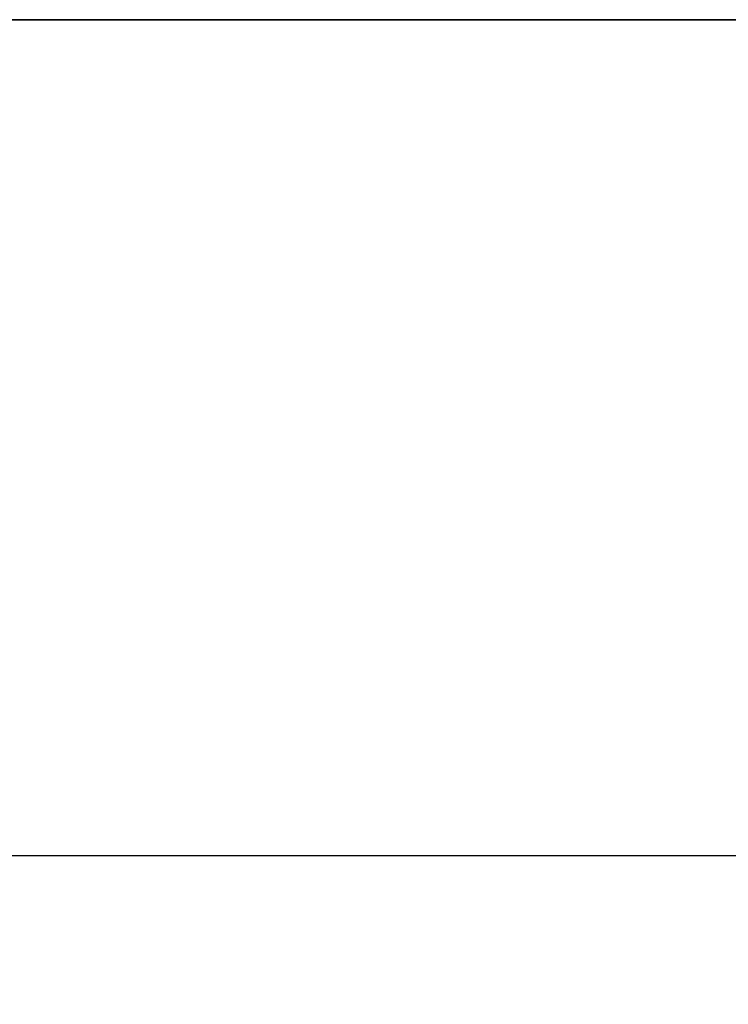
# Model space of a CAD drawing. Header units: millimetres. Extents: x 0 to 864, y 0 to 559.
# Tile 33 of 83: x 424 to 442, y 169 to 195. Entities that reach past the tile are written whole.
import ezdxf

# ---------------------------------------------------------------- set-up
doc = ezdxf.new("R2010")
doc.units = ezdxf.units.MM
doc.header["$PDSIZE"] = -1
doc.styles.add('SLDTEXTSTYLE4', font='GOTHIC.TTF', dxfattribs={"width": 0.605})
doc.dimstyles.new('SLDDIMSTYLE3', dxfattribs={"dimtxt": 6.35, "dimasz": 4.572, "dimexe": 0, "dimexo": 0.0625, "dimgap": 1.5875, "dimtad": 0, "dimtih": 1, "dimtoh": 1, "dimlfac": 4, "dimrnd": 1e-09, "dimzin": 4, "dimdsep": 46, "dimtxsty": 'SLDTEXTSTYLE4', "dimsah": 1, "dimcen": 0.09, "dimadec": 0, "dimazin": 1, "dimtfac": 1, "dimtofl": 0, "dimtmove": 0, "dimatfit": 3, "dimfxl": 1, "dimfrac": 2, "dimtolj": 1, "dimtzin": 12, "dimarcsym": 0})

# ---------------------------------------------------------------- blocks, each defined once
blk = doc.blocks.new('_D_2')
at = {"color": 0, "linetype": 'Continuous', "lineweight": -2}
for p, q in [((369.011, 191.964), (369.011, 172.477)), ((540.261, 191.964), (540.261, 172.477)), ((373.583, 172.477), (443.627, 172.477)), ((535.689, 172.477), (465.645, 172.477))]:
    blk.add_line(p, q, dxfattribs=at)
at = {"color": 0}
for points in [[(373.583, 173.239), (373.583, 171.715), (369.011, 172.477)], [(535.689, 171.715), (535.689, 173.239), (540.261, 172.477)]]:
    blk.add_solid(points, dxfattribs=at)
at = {"layer": 'Defpoints', "color": 0}
for p in [(369.011, 192.027), (540.261, 192.027), (540.261, 172.477)]:
    blk.add_point(p, dxfattribs=at)
at = {"color": 0, "lineweight": 18, "insert": (454.636, 176.712), "char_height": 6.35, "attachment_point": 2, "style": 'SLDTEXTSTYLE4'}
blk.add_mtext('\\A1;(685.00)', dxfattribs=at)

msp = doc.modelspace()

# ---------------------------------------------------------------- linework, layer by layer
at = {"color": 7, "linetype": 'Continuous', "lineweight": 35}
msp.add_line((402.1359, 194.5266), (452.4517, 194.5266), dxfattribs=at)

# ---------------------------------------------------------------- dimensions: what is measured, and where the dimension line sits
at = {"color": 7, "linetype": 'Continuous', "lineweight": 18}
dim = msp.add_linear_dim(base=(540.2609, 172.4766), p1=(369.0109, 192.0266), p2=(540.2609, 192.0266), text='(<>)', dimstyle='SLDDIMSTYLE3', dxfattribs=at)
dim.commit()
dim.dimension.update_dxf_attribs({"geometry": '_D_2', "text_midpoint": (454.6359, 172.4766), "dimtype": 160})

doc.saveas('drawing.dxf')
